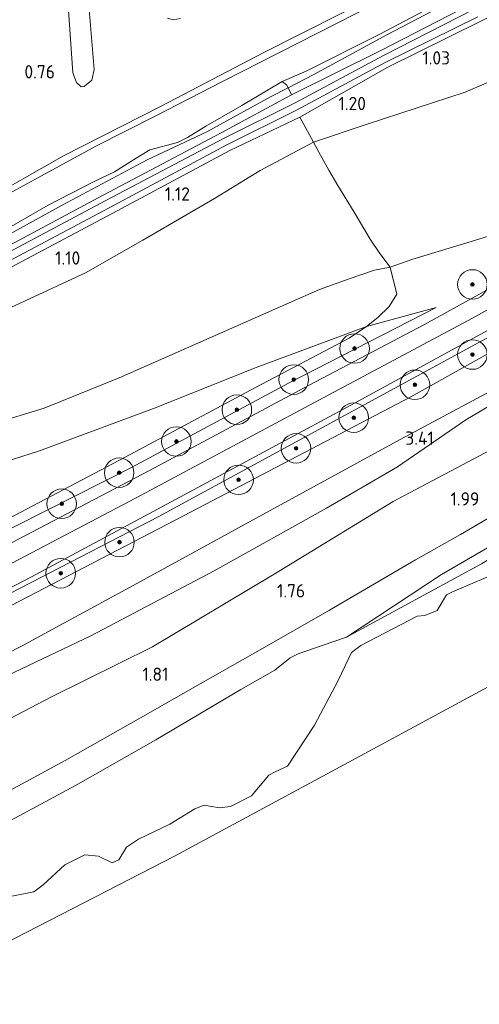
# Model space of a CAD drawing. Extents: x 130905 to 137824, y 412333 to 417928.
# Tile 91 of 256: x 132794 to 132857, y 413575 to 413708. Entities that reach past the tile are written whole.
import ezdxf
from ezdxf.enums import TextEntityAlignment as Align
from ezdxf.lldxf.tags import DXFTag

# ---------------------------------------------------------------- set-up
doc = ezdxf.new("R2010")
doc.units = 0
for name, color, linetype, lineweight in [('B-ME-BC-BETONVORM-GV', 50, 'Continuous', 18), ('B-ME-GR-BOOM-S', 90, 'Continuous', 25), ('B-ME-GR-GRAS-GV', 60, 'Continuous', 13), ('B-ME-GR-MOERAS-GV', 120, 'Continuous', 13), ('B-ME-GR-RIET-GV', 120, 'Continuous', 13), ('B-ME-GW-TALUD_KRUIN-G', 90, 'Continuous', 18), ('B-ME-GW-TALUD_TEEN-G', 90, 'Continuous', 18), ('B-ME-IE-TERREINAFSCHEIDING_DOORGANG-G', 210, 'Continuous', 18), ('B-ME-IE-TERREINAFSCHEIDING_KUNSTMATIG_HEKWERK-G', 20, 'IE-TERREINAFSCHEIDING-KUNSTMATIG', 18), ('B-ME-KG-GRENS_OPNAME-G', 210, 'KG-OPNAME', 18), ('B-ME-OB-OEVERVOORZIENING-G', 7, 'Continuous', 18), ('B-ME-OG-WATER_KANAAL-GV', 120, 'Continuous', 18), ('B-ME-OG-WATER_SLOOT-G', 120, 'Continuous', 18), ('B-ME-OG-WATER_SLOOT-GV', 120, 'Continuous', 18), ('B-ME-VH-VERHARDING_ASFALT-GV', 252, 'Continuous', 18), ('B-ME-WH-WINTERBED-G', 150, 'WH-WINTERBED', 18), ('X-XX-AL-HOOGTELABEL-S', 7, 'Continuous', 25)]:
    doc.layers.add(name, color=color, linetype=linetype, lineweight=lineweight)
doc.styles.add('NLCS-ISO-ANNOTATIVE-T18', font='NLCS-ISO.ttf', dxfattribs={"height": 1.8})
doc.styles.get("Standard").update_dxf_attribs({"font": 'arial.ttf'})
doc.linetypes.add('IE-TERREINAFSCHEIDING-KUNSTMATIG', pattern='A,4,[82,NLCS.SHX,S=0.75,R=90,X=0,Y=0],4,-2', length=10)
tags = doc.linetypes.add('KG-OPNAME', pattern='A,5.5,-2,["O",Standard,S=1.8,R=0,X=-0.5,Y=-0.9],-2,5.5,-2,[5,NLCS.SHX,S=0.75,R=0,X=0,Y=0],-2', length=19).pattern_tags.tags
tags[6] = DXFTag(74, 10)
tags = doc.linetypes.add('WH-WINTERBED', pattern='A,6,-3.5,["WB",Standard,S=1.8,R=0,X=-1.5,Y=-0.9],-3.5,6,-3.5,6,-3.5,6,-3.5,6,-3.5', length=51).pattern_tags.tags
tags[6] = DXFTag(74, 10)

# ---------------------------------------------------------------- blocks, each defined once
blk = doc.blocks.new('SAL-HOOGTELABEL-SO')
at = {"color": 0, "linetype": 'ByBlock', "lineweight": -2, "style": 'NLCS-ISO-ANNOTATIVE-T18'}
blk.add_attdef('HOOGTE', text='', height=1.8, dxfattribs=at).set_placement((2.79, 0), align=Align.RIGHT)
blk = doc.blocks.new('SGR-BOOM_01-SO')
at = {"linetype": 'ByBlock', "lineweight": 18}
h = blk.add_hatch(color=0, dxfattribs=at)
h.dxf.hatch_style = 1
edge = h.paths.add_edge_path()
edge.add_arc((0, 0), 0.25, 0, 360)
at = {"color": 0, "linetype": 'ByBlock', "lineweight": 18}
for radius in [2, 0.25]:
    blk.add_circle((0, 0), radius, dxfattribs=at)

msp = doc.modelspace()

# ---------------------------------------------------------------- linework, layer by layer
at = {"layer": 'B-ME-BC-BETONVORM-GV'}
for points in [[(132874.606, 413716.892, 0.85), (132856.711, 413707.776, 0.729), (132844.211, 413701.598, 0.917), (132832.311, 413694.85, 0.859), (132822.821, 413690.324, 1.002), (132806.932, 413681.792, 0.94), (132791.092, 413673.406, 0.979), (132776.83, 413665.998, 0.994), (132762.728, 413658.501, 1.017), (132750.295, 413651.795, 0.958), (132738.913, 413645.901, 0.915), (132738.958, 413646.929, 0.914), (132749.879, 413652.582, 0.956), (132762.308, 413659.285, 1.015), (132776.416, 413666.786, 0.992), (132790.679, 413674.194, 0.977), (132806.513, 413682.577, 0.938), (132822.419, 413691.118, 1), (132831.851, 413695.814, 0.857), (132843.878, 413702.225, 0.917), (132856.39, 413708.409, 0.729)], [(132855.902, 413709.487, 0.759), (132843.617, 413703.172, 0.83), (132831.683, 413696.784, 0.86), (132822.058, 413692.024, 0.89), (132806.075, 413683.569, 0.804), (132790.189, 413675.123, 0.919), (132776.052, 413667.659, 0.994), (132761.988, 413660.083, 0.9), (132749.56, 413653.479, 0.842), (132738.998, 413647.849, 0.805), (132739.038, 413648.764, 0.807), (132749.189, 413654.175, 0.842), (132761.616, 413660.778, 0.9), (132775.681, 413668.355, 0.994), (132789.819, 413675.82, 0.919), (132805.705, 413684.266, 0.804), (132821.685, 413692.719, 0.89), (132831.166, 413697.862, 0.86), (132843.261, 413703.877, 0.83), (132855.538, 413710.187, 0.759)]]:
    msp.add_polyline3d(points, dxfattribs=at)
at = {"layer": 'B-ME-GR-GRAS-GV'}
for points in [[(132940.413, 413755.38, 0.848), (132926.401, 413747.671, 0.818), (132908.807, 413738.045, 0.737), (132892.964, 413729.402, 0.809), (132873.363, 413719.532, 0.72), (132855.538, 413710.187, 0.759), (132843.261, 413703.877, 0.83), (132831.166, 413697.862, 0.86), (132830.713, 413698.806, 0.86), (132834.199, 413700.62, 0.948), (132844.099, 413705.989, 0.923), (132852.296, 413710.26, 0.923), (132863.556, 413715.971, 0.86), (132878.391, 413723.821, 0.76), (132887.097, 413728.561, 0.76), (132888.08, 413728.807, 0.76), (132889.856, 413728.869, 0.76), (132891.207, 413729.347, 0.823), (132897.206, 413732.789, 0.823), (132898.349, 413733.817, 0.823), (132899.689, 413735.025, 0.823), (132908.729, 413740.01, 0.898), (132924.145, 413748.59, 0.898), (132941.223, 413757.825, 0.91)], [(132939.097, 413741.742, 1.722), (132919.173, 413731.063, 1.635), (132887.42, 413713.608, 1.447), (132868.676, 413704.233, 1.472), (132854.702, 413698.236, 1.46), (132841.437, 413693.878, 1.597), (132834.137, 413691.445, 1.242), (132832.311, 413694.85, 0.859), (132844.211, 413701.598, 0.917), (132856.711, 413707.776, 0.729), (132874.606, 413716.892, 0.85), (132894.297, 413727.009, 0.878), (132910.111, 413735.474, 0.937), (132927.665, 413745.342, 0.953), (132941.682, 413753.007, 0.884)], [(132941.797, 413722.836, 5.547), (132921.294, 413711.214, 5.598), (132893.232, 413695.033, 5.58), (132868.108, 413682.394, 5.61), (132862.338, 413680.117, 5.923), (132855.942, 413678.129, 5.835), (132847.585, 413675.632, 5.574), (132844.528, 413674.545, 5.422), (132843.121, 413676.375, 5.038), (132841.822, 413678.333, 4.375), (132839.643, 413681.997, 3.43), (132837.436, 413685.617, 2.389), (132836.218, 413687.685, 1.942), (132834.894, 413690.091, 1.528), (132834.137, 413691.445, 1.242), (132841.437, 413693.878, 1.597), (132854.702, 413698.236, 1.46), (132868.676, 413704.233, 1.472), (132887.42, 413713.608, 1.447), (132919.173, 413731.063, 1.635), (132939.097, 413741.742, 1.722)], [(132845.077, 413711.538, 0.563), (132821.825, 413699.683, 0.563), (132812.844, 413695.008, 0.563), (132804.718, 413690.941, 0.563), (132796.874, 413686.642, 0.563), (132784.412, 413679.846, 0.563), (132771.759, 413673.156, 0.563), (132761.39, 413667.646, 0.563), (132749.46, 413661.331, 0.563), (132739.324, 413656.159, 0.563), (132739.331, 413656.876, 0.751), (132748.701, 413661.879, 0.838), (132761.781, 413668.915, 0.888), (132773.242, 413675.09, 0.876), (132788.889, 413683.131, 0.901), (132800.344, 413689.613, 0.926), (132813.567, 413696.351, 0.876), (132827.458, 413703.579, 0.876), (132837.743, 413708.794, 0.938)], [(132856.39, 413708.409, 0.729), (132843.878, 413702.225, 0.917), (132831.851, 413695.814, 0.857), (132822.419, 413691.118, 1), (132806.513, 413682.577, 0.938), (132790.679, 413674.194, 0.977), (132776.416, 413666.786, 0.992), (132762.308, 413659.285, 1.015), (132749.879, 413652.582, 0.956), (132738.958, 413646.929, 0.914), (132738.998, 413647.849, 0.805), (132749.56, 413653.479, 0.842), (132761.988, 413660.083, 0.9), (132776.052, 413667.659, 0.994), (132790.189, 413675.123, 0.919), (132806.075, 413683.569, 0.804), (132822.058, 413692.024, 0.89), (132831.683, 413696.784, 0.86), (132843.617, 413703.172, 0.83), (132855.902, 413709.487, 0.759)], [(132852.296, 413710.26, 0.923), (132844.099, 413705.989, 0.923), (132834.199, 413700.62, 0.948), (132830.713, 413698.806, 0.86), (132830.504, 413699.242, 0.848), (132829.93, 413699.673, 0.563), (132833.175, 413701.088, 0.563), (132843.045, 413706.048, 0.563), (132849.98, 413709.713, 0.563)], [(132933.4, 413707.62, 5.96), (132911.033, 413694.893, 5.975), (132888.667, 413682.167, 5.99), (132858.519, 413665.442, 5.981), (132835.877, 413653.118, 6.016), (132813.236, 413640.794, 6.05), (132778.54, 413622.868, 6.053), (132757.871, 413612.1, 6.053), (132737.202, 413601.333, 6.053), (132737.236, 413602.222, 6.088), (132749.828, 413608.629, 6.225), (132770.687, 413619.453, 6.113), (132795.979, 413632.628, 6.113), (132817.327, 413644.082, 6.163), (132839.813, 413656.165, 6.2), (132861.578, 413668.102, 6.2), (132876.945, 413676.432, 6.225), (132893.18, 413685.672, 6.188), (132908.885, 413694.429, 6.188), (132923.591, 413702.621, 6.163), (132933.71, 413708.5, 6.125)], [(132932.57, 413705.451, 5.432), (132913.35, 413694.278, 5.372), (132894.131, 413683.105, 5.312), (132867.252, 413668.14, 5.357), (132847.345, 413656.963, 5.312), (132817.592, 413641.439, 5.459), (132786.629, 413625.304, 5.567), (132756.751, 413609.324, 5.318), (132737.123, 413599.266, 5.288), (132737.202, 413601.333, 6.053), (132757.871, 413612.1, 6.053), (132778.54, 413622.868, 6.053), (132813.236, 413640.794, 6.05), (132835.877, 413653.118, 6.016), (132858.519, 413665.442, 5.981), (132888.667, 413682.167, 5.99), (132911.033, 413694.893, 5.975), (132933.4, 413707.62, 5.96)], [(132792.953, 413679.848, 0.563), (132798.24, 413682.948, 0.563), (132804.473, 413686.135, 0.563), (132807.25, 413687.467, 0.563), (132810.148, 413689.309, 0.563), (132812.021, 413690.405, 0.563), (132815.738, 413691.425, 0.563), (132817.091, 413692.075, 0.563), (132819.587, 413693.639, 0.563), (132824.47, 413696.404, 0.563), (132829.93, 413699.673, 0.563), (132830.504, 413699.242, 0.848), (132830.713, 413698.806, 0.86), (132828.356, 413697.62, 0.948), (132819.718, 413692.855, 0.935), (132811.631, 413689.061, 0.923), (132800.137, 413682.955, 0.873), (132786.525, 413675.438, 0.885)], [(132791.303, 413668.218, 1.033), (132803.286, 413673.787, 1.293), (132811.057, 413678.174, 1.288), (132820.757, 413683.848, 1.332), (132826.958, 413687.63, 1.356), (132834.137, 413691.445, 1.242), (132834.894, 413690.091, 1.528), (132836.218, 413687.685, 1.942), (132837.436, 413685.617, 2.389), (132839.643, 413681.997, 3.43), (132841.822, 413678.333, 4.375), (132843.121, 413676.375, 5.038), (132844.528, 413674.545, 5.422), (132842.427, 413674.15, 5.206), (132838.982, 413672.979, 5.137), (132834.969, 413671.514, 5.014), (132830.873, 413669.703, 4.908), (132824.623, 413666.948, 4.829), (132815.431, 413662.919, 4.426), (132807.875, 413659.543, 4.237), (132797.714, 413655.447, 3.967), (132790.577, 413653.272, 3.772)], [(132736.024, 413570.744, 0.7), (132736.201, 413575.227, 1.763), (132746.321, 413579.581, 1.694), (132755.98, 413584.288, 1.676), (132767.44, 413590.591, 1.565), (132782.147, 413598.203, 1.571), (132791.426, 413602.855, 1.583), (132800.565, 413607.755, 1.598), (132810.754, 413613.532, 1.547), (132818.832, 413618.119, 1.637), (132827.559, 413623.108, 1.655), (132836.332, 413628.092, 1.754), (132847.962, 413634.917, 1.748), (132854.072, 413638.345, 2.018), (132856.987, 413640.063, 1.97), (132859.729, 413641.704, 1.916), (132862.642, 413643.397, 1.985), (132874.465, 413650.272, 1.847), (132886.181, 413657.252, 1.835), (132898.83, 413664.652, 1.793), (132910.029, 413671.379, 2.072), (132922.39, 413678.949, 2.18), (132931.279, 413684.601, 2.255)], [(132864.112, 413675.163, 6.266), (132856.523, 413670.827, 6.266), (132849.172, 413666.793, 6.266), (132833.568, 413658.546, 6.241), (132811.98, 413647.006, 6.078), (132793.311, 413637.204, 6.091), (132768.375, 413624.227, 6.153), (132752.098, 413615.912, 6.216), (132737.445, 413608.428, 6.209), (132737.571, 413610.933, 6.148), (132757.926, 413620.948, 6.181), (132782.281, 413633.648, 6.232), (132809.515, 413647.43, 6.193), (132830.781, 413658.851, 6.196), (132850.756, 413669.085, 6.193), (132841.321, 413666.512, 5.911), (132842.874, 413667.735, 5.845), (132844.384, 413669.221, 5.761), (132845.418, 413670.872, 5.584), (132844.528, 413674.545, 5.422), (132847.585, 413675.632, 5.574), (132855.942, 413678.129, 5.835), (132862.338, 413680.117, 5.923)], [(132790.577, 413653.272, 3.772), (132797.714, 413655.447, 3.967), (132807.875, 413659.543, 4.237), (132815.431, 413662.919, 4.426), (132824.623, 413666.948, 4.829), (132830.873, 413669.703, 4.908), (132834.969, 413671.514, 5.014), (132838.982, 413672.979, 5.137), (132842.427, 413674.15, 5.206), (132844.528, 413674.545, 5.422), (132845.418, 413670.872, 5.584), (132844.384, 413669.221, 5.761), (132842.874, 413667.735, 5.845), (132841.321, 413666.512, 5.911), (132826.386, 413660.95, 5.196), (132812.511, 413655.395, 4.771), (132797.104, 413649.658, 4.096), (132785.51, 413645.958, 3.7)], [(132862.073, 413659.89, 3.542), (132845.908, 413651.206, 3.572), (132828.282, 413641.576, 3.491), (132809.753, 413631.438, 3.35), (132794.658, 413623.222, 3.5), (132773.09, 413612.24, 3.458), (132758.785, 413605.091, 3.458), (132744.594, 413598.112, 3.421), (132736.937, 413594.424, 3.497), (132737.123, 413599.266, 5.288), (132756.751, 413609.324, 5.318), (132786.629, 413625.304, 5.567), (132817.592, 413641.439, 5.459), (132847.345, 413656.963, 5.312), (132867.252, 413668.14, 5.357)], [(132862.162, 413658.269, 3.446), (132854.754, 413653.885, 3.482), (132845.505, 413647.503, 3.284), (132835.93, 413641.912, 3.173), (132820.725, 413633.449, 3.107), (132804.033, 413624.646, 3.161), (132787.96, 413617.021, 3.305), (132774.27, 413610.005, 3.08), (132757.563, 413600.704, 3.055), (132744.183, 413594.211, 3.043), (132736.888, 413590.58, 3.043), (132736.937, 413594.424, 3.497), (132744.594, 413598.112, 3.421), (132758.785, 413605.091, 3.458), (132773.09, 413612.24, 3.458), (132794.658, 413623.222, 3.5), (132809.753, 413631.438, 3.35), (132828.282, 413641.576, 3.491), (132845.908, 413651.206, 3.572), (132862.073, 413659.89, 3.542)], [(132858.853, 413650.181, 2.411), (132844.924, 413642.831, 2.306), (132828.822, 413632.992, 2.102), (132812.39, 413623.14, 2.006), (132798.685, 413616.383, 2.096), (132780.756, 413607.003, 2.021), (132764.585, 413598.101, 2.021), (132750.624, 413591.206, 2.018), (132736.563, 413584.658, 2.132), (132736.888, 413590.58, 3.043), (132744.183, 413594.211, 3.043), (132757.563, 413600.704, 3.055), (132774.27, 413610.005, 3.08), (132787.96, 413617.021, 3.305), (132804.033, 413624.646, 3.161), (132820.725, 413633.449, 3.107), (132835.93, 413641.912, 3.173), (132845.505, 413647.503, 3.284), (132854.754, 413653.885, 3.482), (132862.162, 413658.269, 3.446)], [(132856.987, 413640.063, 1.97), (132854.072, 413638.345, 2.018), (132847.962, 413634.917, 1.748), (132836.332, 413628.092, 1.754), (132827.559, 413623.108, 1.655), (132818.832, 413618.119, 1.637), (132810.754, 413613.532, 1.547), (132800.565, 413607.755, 1.598), (132791.426, 413602.855, 1.583), (132782.147, 413598.203, 1.571), (132767.44, 413590.591, 1.565), (132755.98, 413584.288, 1.676), (132746.321, 413579.581, 1.694), (132736.201, 413575.227, 1.763), (132736.563, 413584.658, 2.132), (132750.624, 413591.206, 2.018), (132764.585, 413598.101, 2.021), (132780.756, 413607.003, 2.021), (132798.685, 413616.383, 2.096), (132812.39, 413623.14, 2.006), (132828.822, 413632.992, 2.102), (132844.924, 413642.831, 2.306), (132858.853, 413650.181, 2.411)], [(132868.963, 413643.07, 0.963), (132851.465, 413632.953, 0.888), (132838.635, 413624.455, 0.7), (132835.327, 413623.332, 0.7), (132832.087, 413622.187, 0.7), (132830.991, 413621.645, 0.7), (132828.91, 413619.993, 0.7), (132824.319, 413617.385, 0.7), (132812.805, 413610.564, 0.7), (132801.955, 413604.354, 0.7), (132784.233, 413594.864, 0.7), (132779.964, 413592.813, 0.7), (132774.427, 413590.164, 0.7), (132766.458, 413586.172, 0.7), (132764.722, 413585.088, 0.7), (132762.172, 413583.176, 0.7), (132758.071, 413580.554, 0.7), (132751.688, 413577.26, 0.7), (132742.113, 413573.128, 0.7)]]:
    msp.add_polyline3d(points, dxfattribs=at)
for points in [[(132749.189, 413654.175, 0.842), (132739.038, 413648.764, 0.807), (132739.172, 413650.354, 0.898), (132748.449, 413655.199, 0.898), (132760.471, 413661.558, 0.91), (132773.759, 413668.807, 0.885), (132786.525, 413675.438, 0.885), (132800.137, 413682.955, 0.873), (132811.631, 413689.061, 0.923), (132819.718, 413692.855, 0.935), (132828.356, 413697.62, 0.948), (132830.713, 413698.806, 0.86), (132831.166, 413697.862, 0.86), (132821.685, 413692.719, 0.89), (132805.705, 413684.266, 0.804), (132789.819, 413675.82, 0.919), (132775.681, 413668.355, 0.994), (132761.616, 413660.778, 0.9)], [(132750.013, 413647.357, 0.997), (132738.751, 413641.69, 1.006), (132738.913, 413645.901, 0.915), (132750.295, 413651.795, 0.958), (132762.728, 413658.501, 1.017), (132776.83, 413665.998, 0.994), (132791.092, 413673.406, 0.979), (132806.932, 413681.792, 0.94), (132822.821, 413690.324, 1.002), (132832.311, 413694.85, 0.859), (132834.137, 413691.445, 1.242), (132826.958, 413687.63, 1.356), (132820.757, 413683.848, 1.332), (132811.057, 413678.174, 1.288), (132803.286, 413673.787, 1.293), (132791.303, 413668.218, 1.033), (132780.921, 413663.669, 1.036), (132769.813, 413657.679, 0.973), (132760.374, 413652.72, 0.961)], [(132757.926, 413620.948, 6.181), (132737.571, 413610.933, 6.148), (132737.605, 413611.82, 5.611), (132755.512, 413621.347, 5.611), (132772.612, 413630.022, 5.521), (132792.007, 413640.001, 5.668), (132808.685, 413648.833, 5.584), (132826.299, 413658.233, 5.647), (132839.005, 413664.921, 5.818), (132841.321, 413666.512, 5.911), (132850.756, 413669.085, 6.193), (132830.781, 413658.851, 6.196), (132809.515, 413647.43, 6.193), (132782.281, 413633.648, 6.232)], [(132755.512, 413621.347, 5.611), (132737.605, 413611.82, 5.611), (132738.311, 413631.452, 2.126), (132741.749, 413632.65, 2.119), (132750.873, 413635.093, 2.554), (132757.955, 413636.74, 2.804), (132767.423, 413639.574, 3.106), (132785.51, 413645.958, 3.7), (132797.104, 413649.658, 4.096), (132812.511, 413655.395, 4.771), (132826.386, 413660.95, 5.196), (132841.321, 413666.512, 5.911), (132839.005, 413664.921, 5.818), (132826.299, 413658.233, 5.647), (132808.685, 413648.833, 5.584), (132792.007, 413640.001, 5.668), (132772.612, 413630.022, 5.521)], [(132856.883, 413634.374, 0.7), (132838.635, 413624.455, 0.7), (132851.465, 413632.953, 0.888), (132868.963, 413643.07, 0.963), (132880.414, 413648.81, 0.7), (132869.654, 413642.101, 0.7)]]:
    msp.add_polyline3d(points, close=True, dxfattribs=at)
at = {"layer": 'B-ME-GR-MOERAS-GV'}
for points in [[(132837.743, 413708.794, 0.938), (132827.458, 413703.579, 0.876), (132813.567, 413696.351, 0.876), (132800.344, 413689.613, 0.926), (132788.889, 413683.131, 0.901), (132773.242, 413675.09, 0.876), (132761.781, 413668.915, 0.888), (132748.701, 413661.879, 0.838), (132739.331, 413656.876, 0.751), (132739.582, 413663.556, 0.626), (132740.372, 413683.927, 0.563), (132741.383, 413675.342, 0.563), (132742.115, 413668.64, 0.563), (132742.508, 413667.82, 0.563), (132743.064, 413667.686, 0.563), (132743.282, 413668.226, 0.563), (132743.047, 413670.287, 0.563), (132741.621, 413681.757, 0.563), (132740.575, 413689.216, 0.563), (132743.386, 413762.484, 0.728)], [(132800.966, 413709.967, 0.563), (132801.59, 413700.839, 0.563), (132802.07, 413699.545, 0.563), (132802.72, 413698.954, 0.563), (132803.13, 413698.981, 0.563), (132804.18, 413699.852, 0.563), (132804.477, 413701.293, 0.563), (132803.648, 413711.084, 0.563)], [(132814.408, 413708.269, 0.563), (132815.156, 413708.029, 0.563), (132816.181, 413708.206, 0.563)]]:
    msp.add_polyline3d(points, dxfattribs=at)
at = {"layer": 'B-ME-GR-RIET-GV'}
for points in [[(132742.113, 413573.128, 0.7), (132751.688, 413577.26, 0.7), (132758.071, 413580.554, 0.7), (132762.172, 413583.176, 0.7), (132764.722, 413585.088, 0.7), (132766.458, 413586.172, 0.7), (132774.427, 413590.164, 0.7), (132779.964, 413592.813, 0.7), (132784.233, 413594.864, 0.7), (132801.955, 413604.354, 0.7), (132812.805, 413610.564, 0.7), (132824.319, 413617.385, 0.7), (132828.91, 413619.993, 0.7), (132830.991, 413621.645, 0.7), (132832.087, 413622.187, 0.7), (132835.327, 413623.332, 0.7), (132838.635, 413624.455, 0.7), (132856.883, 413634.374, 0.7)], [(132859.954, 413633.562, 0.7), (132852.958, 413630.59, 0.7), (132852.17, 413630.173, 0.7), (132850.895, 413628.038, 0.7), (132849.241, 413627.363, 0.7), (132848.193, 413627.3, 0.7), (132840.565, 413623.306, 0.7), (132839.296, 413622.367, 0.7), (132837.501, 413618.584, 0.7), (132834.305, 413612.518, 0.7), (132830.622, 413606.979, 0.7), (132828.989, 413606.201, 0.7), (132828.099, 413605.762, 0.7), (132825.784, 413602.971, 0.7), (132822.942, 413601.539, 0.7), (132821.449, 413601.342, 0.7), (132819.355, 413601.728, 0.7), (132818.111, 413601.199, 0.7), (132814.707, 413599.12, 0.7), (132810.495, 413597.125, 0.7), (132808.849, 413596.029, 0.7), (132807.827, 413594.303, 0.7), (132806.937, 413593.92, 0.7), (132805.051, 413594.807, 0.7), (132803.196, 413594.998, 0.7), (132800.524, 413593.622, 0.7), (132797.595, 413590.926, 0.7), (132796.303, 413589.976, 0.7), (132793.339, 413589.364, 0.7)]]:
    msp.add_polyline3d(points, dxfattribs=at)
at = {"layer": 'B-ME-GW-TALUD_KRUIN-G'}
for points in [[(133062.124, 413798.878, 5.736), (133043.511, 413786.723, 5.643), (133026.794, 413775.476, 5.673), (133021.22, 413771.781, 5.784), (133005.107, 413761.409, 5.79), (132991.43, 413752.782, 5.682), (132975.787, 413743.333, 5.49), (132966.179, 413737.39, 5.502), (132952.457, 413729.116, 5.523), (132941.797, 413722.836, 5.547), (132921.294, 413711.214, 5.598), (132893.232, 413695.033, 5.58), (132868.108, 413682.394, 5.61), (132862.338, 413680.117, 5.923), (132855.942, 413678.129, 5.835), (132847.585, 413675.632, 5.574), (132844.528, 413674.545, 5.422)], [(132737.202, 413601.333, 6.053), (132757.871, 413612.1, 6.053), (132778.54, 413622.868, 6.053), (132813.236, 413640.794, 6.05), (132835.877, 413653.118, 6.016), (132858.519, 413665.442, 5.981), (132888.667, 413682.167, 5.99), (132911.033, 413694.893, 5.975), (132933.4, 413707.62, 5.96)], [(132917.283, 413686.615, 3.08), (132909.009, 413683.069, 3.317), (132902.441, 413680.192, 3.335), (132898.657, 413677.846, 3.374), (132884.223, 413668.986, 3.185), (132872.935, 413663.513, 3.245), (132862.162, 413658.269, 3.446), (132854.754, 413653.885, 3.482), (132845.505, 413647.503, 3.284), (132835.93, 413641.912, 3.173), (132820.725, 413633.449, 3.107), (132804.033, 413624.646, 3.161), (132787.96, 413617.021, 3.305)], [(132931.279, 413684.601, 2.255), (132922.39, 413678.949, 2.18), (132910.029, 413671.379, 2.072), (132898.83, 413664.652, 1.793), (132886.181, 413657.252, 1.835), (132874.465, 413650.272, 1.847), (132862.642, 413643.397, 1.985), (132859.729, 413641.704, 1.916), (132856.987, 413640.063, 1.97), (132854.072, 413638.345, 2.018), (132847.962, 413634.917, 1.748), (132836.332, 413628.092, 1.754), (132827.559, 413623.108, 1.655), (132818.832, 413618.119, 1.637), (132810.754, 413613.532, 1.547), (132800.565, 413607.755, 1.598), (132791.426, 413602.855, 1.583), (132782.147, 413598.203, 1.571), (132767.44, 413590.591, 1.565), (132755.98, 413584.288, 1.676), (132746.321, 413579.581, 1.694), (132736.201, 413575.227, 1.763)], [(132738.516, 413635.563, 1.887), (132743.185, 413636.859, 1.975), (132753.519, 413639.928, 2.494), (132761.799, 413642.129, 2.851), (132767.602, 413644.396, 3.034), (132773.682, 413647.387, 3.389), (132781.822, 413650.304, 3.556), (132790.577, 413653.272, 3.772), (132797.714, 413655.447, 3.967), (132807.875, 413659.543, 4.237), (132815.431, 413662.919, 4.426), (132824.623, 413666.948, 4.829), (132830.873, 413669.703, 4.908), (132834.969, 413671.514, 5.014), (132838.982, 413672.979, 5.137), (132842.427, 413674.15, 5.206), (132844.528, 413674.545, 5.422)], [(132850.756, 413669.085, 6.193), (132830.781, 413658.851, 6.196), (132809.515, 413647.43, 6.193), (132782.281, 413633.648, 6.232), (132757.926, 413620.948, 6.181), (132737.571, 413610.933, 6.148)]]:
    msp.add_polyline3d(points, dxfattribs=at)
at = {"layer": 'B-ME-GW-TALUD_TEEN-G'}
for points in [[(132834.137, 413691.445, 1.242), (132841.437, 413693.878, 1.597), (132854.702, 413698.236, 1.46), (132868.676, 413704.233, 1.472), (132887.42, 413713.608, 1.447), (132919.173, 413731.063, 1.635), (132939.097, 413741.742, 1.722), (132969.027, 413759.166, 1.822), (132988.839, 413770.78, 1.985), (133018.605, 413789.425, 2.035), (133041.153, 413804.336, 2.085)], [(132933.274, 413698.969, 3.302), (132922.049, 413692.691, 3.356), (132916.397, 413689.847, 3.338), (132910.054, 413685.974, 3.41), (132907.143, 413683.975, 3.521), (132903.054, 413681.681, 3.545), (132894.507, 413677.14, 3.521), (132879.584, 413669, 3.452), (132862.073, 413659.89, 3.542), (132845.908, 413651.206, 3.572), (132828.282, 413641.576, 3.491), (132809.753, 413631.438, 3.35), (132794.658, 413623.222, 3.5), (132773.09, 413612.24, 3.458)], [(132738.751, 413641.69, 1.006), (132750.013, 413647.357, 0.997), (132760.374, 413652.72, 0.961), (132769.813, 413657.679, 0.973), (132780.921, 413663.669, 1.036), (132791.303, 413668.218, 1.033), (132803.286, 413673.787, 1.293), (132811.057, 413678.174, 1.288), (132820.757, 413683.848, 1.332), (132826.958, 413687.63, 1.356), (132834.137, 413691.445, 1.242)], [(132736.563, 413584.658, 2.132), (132750.624, 413591.206, 2.018), (132764.585, 413598.101, 2.021), (132780.756, 413607.003, 2.021), (132798.685, 413616.383, 2.096), (132812.39, 413623.14, 2.006), (132828.822, 413632.992, 2.102), (132844.924, 413642.831, 2.306), (132858.853, 413650.181, 2.411), (132869.991, 413655.482, 2.318), (132879.865, 413660.482, 2.315), (132888.548, 413666.36, 2.21), (132896.253, 413671.142, 2.321), (132913.238, 413680.985, 2.63), (132924.333, 413687.554, 2.729)], [(132812.511, 413655.395, 4.771), (132826.386, 413660.95, 5.196), (132841.321, 413666.512, 5.911), (132850.756, 413669.085, 6.193)], [(132738.311, 413631.452, 2.126), (132741.749, 413632.65, 2.119), (132750.873, 413635.093, 2.554), (132757.955, 413636.74, 2.804), (132767.423, 413639.574, 3.106), (132785.51, 413645.958, 3.7), (132797.104, 413649.658, 4.096), (132812.511, 413655.395, 4.771)], [(132880.414, 413648.81, 0.7), (132868.963, 413643.07, 0.963), (132851.465, 413632.953, 0.888), (132838.635, 413624.455, 0.7)]]:
    msp.add_polyline3d(points, dxfattribs=at)
at = {"layer": 'B-ME-IE-TERREINAFSCHEIDING_DOORGANG-G'}
msp.add_polyline3d([(132845.418, 413670.872, 5.584), (132844.528, 413674.545, 5.422)], dxfattribs=at)
at = {"layer": 'B-ME-IE-TERREINAFSCHEIDING_KUNSTMATIG_HEKWERK-G'}
for points in [[(132737.123, 413599.266, 5.288), (132756.751, 413609.324, 5.318), (132786.629, 413625.304, 5.567), (132817.592, 413641.439, 5.459), (132847.345, 413656.963, 5.312), (132867.252, 413668.14, 5.357), (132894.131, 413683.105, 5.312), (132913.35, 413694.278, 5.372), (132932.57, 413705.451, 5.432), (132964.02, 413724.003, 5.405), (132982.551, 413735.171, 5.425), (133001.083, 413746.34, 5.444), (133034.034, 413767.292, 5.474), (133063.655, 413787.044, 5.396), (133075.947, 413795.315, 5.596)], [(132829.93, 413699.673, 0.563), (132830.504, 413699.242, 0.848), (132830.713, 413698.806, 0.86), (132831.166, 413697.862, 0.86)], [(132832.311, 413694.85, 0.859), (132834.137, 413691.445, 1.242), (132834.894, 413690.091, 1.528), (132836.218, 413687.685, 1.942), (132837.436, 413685.617, 2.389), (132839.643, 413681.997, 3.43), (132841.822, 413678.333, 4.375), (132843.121, 413676.375, 5.038), (132844.528, 413674.545, 5.422)], [(132845.418, 413670.872, 5.584), (132844.384, 413669.221, 5.761), (132842.874, 413667.735, 5.845), (132841.321, 413666.512, 5.911), (132839.005, 413664.921, 5.818), (132826.299, 413658.233, 5.647), (132808.685, 413648.833, 5.584), (132792.007, 413640.001, 5.668), (132772.612, 413630.022, 5.521), (132755.512, 413621.347, 5.611), (132737.605, 413611.82, 5.611)]]:
    msp.add_polyline3d(points, dxfattribs=at)
at = {"layer": 'B-ME-KG-GRENS_OPNAME-G'}
msp.add_polyline3d([(132735.377, 413553.77, 0.242), (132755.367, 413564.024, 0.242), (132775.357, 413574.277, 0.242), (132795.348, 413584.53, 0.242), (132815.338, 413594.784, 0.242), (132836.572, 413606.247, 0.242), (132857.806, 413617.71, 0.242), (132879.041, 413629.172, 0.242), (132900.275, 413640.635, 0.242), (132921.806, 413652.426, 0.242), (132943.338, 413664.218, 0.242), (132965.09, 413677.361, 0.242), (132986.843, 413690.504, 0.242), (133009.807, 413704.726, 0.242), (133032.771, 413718.949, 0.242), (133057.657, 413733.525, 0.242), (133082.543, 413748.101, 0.242), (133104.62, 413761.02, 0.242), (133126.697, 413773.94, 0.242), (133134.191, 413780.441, 0.242)], dxfattribs=at)
at = {"layer": 'B-ME-OB-OEVERVOORZIENING-G'}
msp.add_polyline3d([(132856.883, 413634.374, 0.7), (132838.635, 413624.455, 0.7), (132835.327, 413623.332, 0.7), (132832.087, 413622.187, 0.7), (132830.991, 413621.645, 0.7), (132828.91, 413619.993, 0.7), (132824.319, 413617.385, 0.7), (132812.805, 413610.564, 0.7), (132801.955, 413604.354, 0.7), (132784.233, 413594.864, 0.7), (132779.964, 413592.813, 0.7), (132774.427, 413590.164, 0.7), (132766.458, 413586.172, 0.7), (132764.722, 413585.088, 0.7), (132762.172, 413583.176, 0.7), (132758.071, 413580.554, 0.7), (132751.688, 413577.26, 0.7), (132742.113, 413573.128, 0.7)], dxfattribs=at)
at = {"layer": 'B-ME-OG-WATER_KANAAL-GV'}
for points in [[(133104.62, 413761.02, 0.242), (133082.543, 413748.101, 0.242), (133057.657, 413733.525, 0.242), (133032.771, 413718.949, 0.242), (133009.807, 413704.726, 0.242), (132986.843, 413690.504, 0.242), (132965.09, 413677.361, 0.242), (132943.338, 413664.218, 0.242), (132921.806, 413652.426, 0.242), (132900.275, 413640.635, 0.242), (132879.041, 413629.172, 0.242), (132857.806, 413617.71, 0.242), (132836.572, 413606.247, 0.242), (132815.338, 413594.784, 0.242), (132795.348, 413584.53, 0.242), (132775.357, 413574.277, 0.242)], [(132793.339, 413589.364, 0.7), (132796.303, 413589.976, 0.7), (132797.595, 413590.926, 0.7), (132800.524, 413593.622, 0.7), (132803.196, 413594.998, 0.7), (132805.051, 413594.807, 0.7), (132806.937, 413593.92, 0.7), (132807.827, 413594.303, 0.7), (132808.849, 413596.029, 0.7), (132810.495, 413597.125, 0.7), (132814.707, 413599.12, 0.7), (132818.111, 413601.199, 0.7), (132819.355, 413601.728, 0.7), (132821.449, 413601.342, 0.7), (132822.942, 413601.539, 0.7), (132825.784, 413602.971, 0.7), (132828.099, 413605.762, 0.7), (132828.989, 413606.201, 0.7), (132830.622, 413606.979, 0.7), (132834.305, 413612.518, 0.7), (132837.501, 413618.584, 0.7), (132839.296, 413622.367, 0.7), (132840.565, 413623.306, 0.7), (132848.193, 413627.3, 0.7), (132849.241, 413627.363, 0.7), (132850.895, 413628.038, 0.7), (132852.17, 413630.173, 0.7), (132852.958, 413630.59, 0.7), (132859.954, 413633.562, 0.7)]]:
    msp.add_polyline3d(points, dxfattribs=at)
at = {"layer": 'B-ME-OG-WATER_SLOOT-G'}
for points in [[(132739.331, 413656.876, 0.751), (132748.701, 413661.879, 0.838), (132761.781, 413668.915, 0.888), (132773.242, 413675.09, 0.876), (132788.889, 413683.131, 0.901), (132800.344, 413689.613, 0.926), (132813.567, 413696.351, 0.876), (132827.458, 413703.579, 0.876), (132837.743, 413708.794, 0.938), (132857.371, 413718.83, 0.901), (132871.448, 413726.26, 0.888), (132887.578, 413734.646, 0.801), (132888.753, 413735.492, 0.801), (132889.201, 413736.44, 0.801), (132887.758, 413744.215, 0.801), (132887.579, 413745.061, 0.801), (132888.425, 413746.003, 0.563)], [(132739.172, 413650.354, 0.898), (132748.449, 413655.199, 0.898), (132760.471, 413661.558, 0.91), (132773.759, 413668.807, 0.885), (132786.525, 413675.438, 0.885), (132800.137, 413682.955, 0.873), (132811.631, 413689.061, 0.923), (132819.718, 413692.855, 0.935), (132828.356, 413697.62, 0.948), (132830.713, 413698.806, 0.86), (132834.199, 413700.62, 0.948), (132844.099, 413705.989, 0.923), (132852.296, 413710.26, 0.923)]]:
    msp.add_polyline3d(points, dxfattribs=at)
at = {"layer": 'B-ME-OG-WATER_SLOOT-GV'}
for points in [[(132784.412, 413679.846, 0.563), (132796.874, 413686.642, 0.563), (132804.718, 413690.941, 0.563), (132812.844, 413695.008, 0.563), (132821.825, 413699.683, 0.563), (132845.077, 413711.538, 0.563)], [(132803.648, 413711.084, 0.563), (132804.477, 413701.293, 0.563), (132804.18, 413699.852, 0.563), (132803.13, 413698.981, 0.563), (132802.72, 413698.954, 0.563), (132802.07, 413699.545, 0.563), (132801.59, 413700.839, 0.563), (132800.966, 413709.967, 0.563)], [(132849.98, 413709.713, 0.563), (132843.045, 413706.048, 0.563), (132833.175, 413701.088, 0.563), (132829.93, 413699.673, 0.563), (132824.47, 413696.404, 0.563), (132819.587, 413693.639, 0.563), (132817.091, 413692.075, 0.563), (132815.738, 413691.425, 0.563), (132812.021, 413690.405, 0.563), (132810.148, 413689.309, 0.563), (132807.25, 413687.467, 0.563), (132804.473, 413686.135, 0.563), (132798.24, 413682.948, 0.563), (132792.953, 413679.848, 0.563)], [(132816.181, 413708.206, 0.563), (132815.156, 413708.029, 0.563), (132814.408, 413708.269, 0.563)]]:
    msp.add_polyline3d(points, dxfattribs=at)
at = {"layer": 'B-ME-VH-VERHARDING_ASFALT-GV'}
msp.add_polyline3d([(132861.578, 413668.102, 6.2), (132839.813, 413656.165, 6.2), (132817.327, 413644.082, 6.163), (132795.979, 413632.628, 6.113), (132770.687, 413619.453, 6.113), (132749.828, 413608.629, 6.225), (132737.236, 413602.222, 6.088), (132737.445, 413608.428, 6.209), (132752.098, 413615.912, 6.216), (132768.375, 413624.227, 6.153), (132793.311, 413637.204, 6.091), (132811.98, 413647.006, 6.078), (132833.568, 413658.546, 6.241), (132849.172, 413666.793, 6.266), (132856.523, 413670.827, 6.266), (132864.112, 413675.163, 6.266)], dxfattribs=at)
at = {"layer": 'B-ME-WH-WINTERBED-G'}
msp.add_polyline3d([(133067.969, 413796.408, 6.013), (133049.586, 413784.153, 6.027), (133027.588, 413769.488, 6.043), (133004.147, 413754.599, 6.045), (132980.707, 413739.71, 6.046), (132961.007, 413727.883, 6.049), (132941.308, 413716.057, 6.052), (132919.495, 413703.59, 6.136), (132897.682, 413691.124, 6.22), (132876.68, 413679.383, 6.216), (132855.678, 413667.642, 6.211), (132832.924, 413655.481, 6.211), (132810.17, 413643.321, 6.211), (132785.399, 413630.323, 6.196), (132760.628, 413617.325, 6.181), (132737.36, 413605.911, 6.151)], dxfattribs=at)

# ---------------------------------------------------------------- block references
at = {"layer": 'B-ME-GR-BOOM-S'}
for p in [(132855.66, 413672.197, 6.176), (132839.719, 413663.53, 6.188), (132855.659, 413662.71, 5.726), (132831.487, 413659.323, 6.15), (132847.883, 413658.615, 5.676), (132823.791, 413655.238, 6.138), (132839.604, 413654.158, 5.713), (132815.604, 413650.94, 6.138), (132831.794, 413650.017, 5.713), (132807.861, 413646.719, 6.15), (132824.017, 413645.751, 5.863), (132800.085, 413642.51, 6.176), (132807.906, 413637.312, 5.863), (132799.958, 413633.104, 5.838)]:
    msp.add_blockref('SGR-BOOM_01-SO', p, dxfattribs=at)
at = {"layer": 'X-XX-AL-HOOGTELABEL-S'}
for p, values in [((132849.844, 413701.971, 1.033), {'HOOGTE': '1.03'}), ((132796.382, 413700.094, 0.763), {'HOOGTE': '0.76'}), ((132838.462, 413695.794, 1.196), {'HOOGTE': '1.20'}), ((132814.641, 413683.549, 1.121), {'HOOGTE': '1.12'}), ((132799.803, 413674.879, 1.096), {'HOOGTE': '1.10'}), ((132847.66, 413650.491, 3.409), {'HOOGTE': '3.41'}), ((132853.806, 413642.26, 1.985), {'HOOGTE': '1.99'}), ((132830.238, 413629.827, 1.76), {'HOOGTE': '1.76'}), ((132811.733, 413618.53, 1.81), {'HOOGTE': '1.81'})]:
    msp.add_blockref('SAL-HOOGTELABEL-SO', p, dxfattribs=at).add_auto_attribs(values)

doc.saveas('drawing.dxf')
